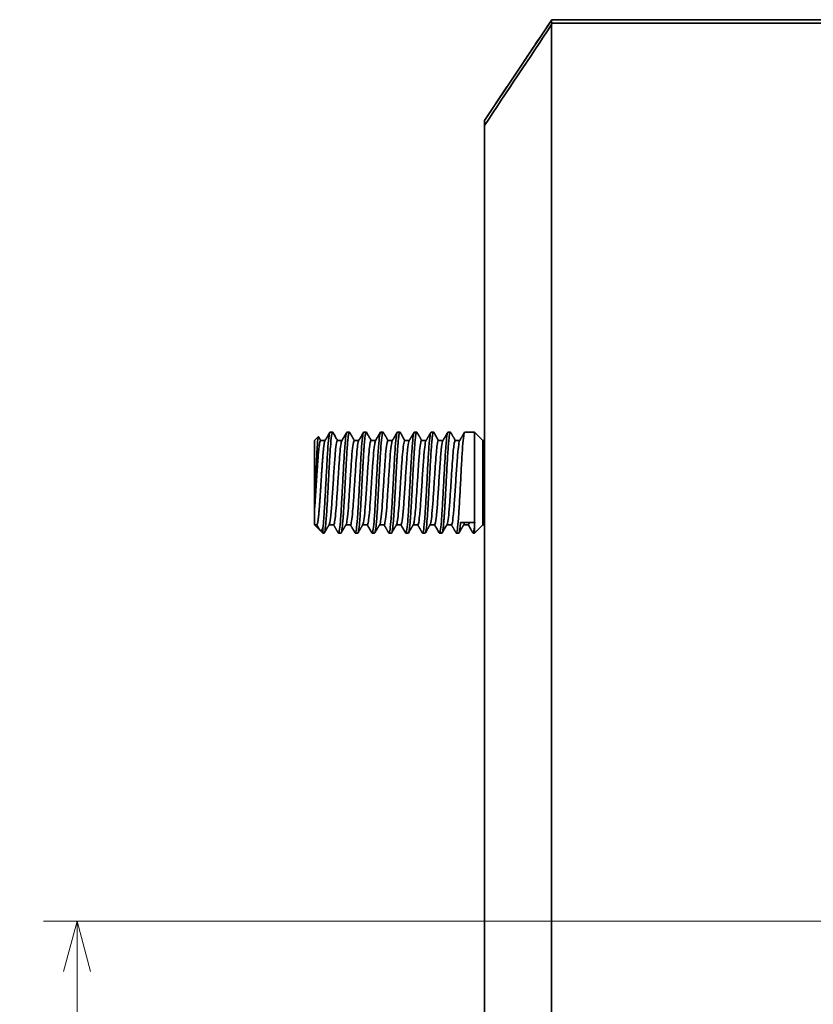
# Model space of a CAD drawing. Header units: millimetres. Extents: x 31 to 1647, y 187 to 975.
# Tile 16 of 151: x 31 to 78, y 673 to 731. Entities that reach past the tile are written whole.
import ezdxf

# ---------------------------------------------------------------- set-up
doc = ezdxf.new("R2010")
doc.units = ezdxf.units.MM
doc.layers.add('1', color=7, linetype='Continuous', true_color=0xffffff)
doc.styles.add('kanji2', font='simplex.shx', dxfattribs={"bigfont": 'bigfont.shx'})
doc.dimstyles.get("Standard").update_dxf_attribs({"dimtxt": 0.18, "dimasz": 0.18, "dimexe": 0.18, "dimexo": 0.0625, "dimgap": 0.09, "dimtad": 0, "dimtih": 1, "dimtoh": 1, "dimdec": 4, "dimzin": 0, "dimdsep": 46, "dimtxsty": 'Standard', "dimcen": 0.09, "dimadec": 0, "dimazin": 0, "dimtfac": 1, "dimtdec": 4, "dimtofl": 0, "dimtmove": 0, "dimatfit": 3, "dimfxl": 1, "dimtolj": 1, "dimtzin": 0, "dimarcsym": 0})

# ---------------------------------------------------------------- blocks, each defined once
blk = doc.blocks.new('_U22')
at = {"layer": '1', "color": 146, "lineweight": 13}
for p, q in [((80.322633, 677.824238), (32.118824, 677.824238)), ((34.118824, 677.824238), (33.314977, 674.824235)), ((34.118824, 677.824238), (34.118824, 441.824238)), ((34.118824, 677.824238), (34.922672, 674.824241)), ((34.118824, 441.824238), (33.314977, 444.824235)), ((34.118824, 441.824238), (34.922672, 444.824241)), ((80.322633, 441.824238), (32.118824, 441.824238))]:
    blk.add_line(p, q, dxfattribs=at)
at = {"layer": '1', "color": 146, "linetype": 'Continuous', "lineweight": 13, "insert": (34.646332, 556.097028), "char_height": 3, "attachment_point": 7, "rotation": 90, "line_spacing_factor": 0.63253, "style": 'kanji2'}
blk.add_mtext('\\W0.8720;236', dxfattribs=at)
blk = doc.blocks.new('_Open')
at = {"color": 0, "linetype": 'ByBlock', "lineweight": -2}
for p, q in [((-1, 0.166667), (0, 0)), ((-1, -0.166667), (0, 0)), ((0, 0), (-1, 0))]:
    blk.add_line(p, q, dxfattribs=at)

msp = doc.modelspace()

# ---------------------------------------------------------------- linework, layer by layer
at = {"layer": '1', "color": 18, "linetype": 'Continuous', "lineweight": 35}
for p, q in [((58.3226, 725.3642), (62.316, 731.3542)), ((62.3126, 660.4181), (62.3126, 731.0621)), ((62.316, 731.3542), (62.32, 731.3542)), ((120.3226, 731.1542), (62.3177, 731.1542)), ((62.32, 731.3542), (120.3226, 731.3542)), ((58.3226, 725.3642), (59.6517, 727.3578)), ((58.3226, 725.0804), (58.3226, 725.3642)), ((58.3226, 725.0804), (58.3226, 671.4935)), ((48.4519, 706.5935), (48.2226, 706.3642)), ((48.2226, 706.3642), (48.2226, 702.249)), ((48.8521, 706.3642), (48.5845, 706.3642)), ((49.2955, 706.8642), (49.1496, 706.8642)), ((49.8521, 706.3642), (49.5844, 706.3642)), ((50.2959, 706.8642), (50.1494, 706.8642)), ((50.8521, 706.3642), (50.5844, 706.3642)), ((51.2956, 706.8642), (51.1496, 706.8642)), ((51.8521, 706.3642), (51.5846, 706.3642)), ((52.2961, 706.8642), (52.1495, 706.8642)), ((52.8521, 706.3642), (52.5843, 706.3642)), ((53.2954, 706.8642), (53.1495, 706.8642)), ((53.8521, 706.3642), (53.5846, 706.3642)), ((54.2959, 706.8642), (54.1495, 706.8642)), ((54.8521, 706.3642), (54.5844, 706.3642)), ((55.2957, 706.8642), (55.1495, 706.8642)), ((55.8521, 706.3642), (55.5844, 706.3642)), ((56.2958, 706.8642), (56.1495, 706.8642)), ((56.8521, 706.3642), (56.5848, 706.3642)), ((57.7226, 706.8642), (57.1496, 706.8642)), ((58.2226, 706.3642), (57.7226, 706.8642)), ((57.7226, 706.8642), (57.7226, 701.4948)), ((58.3232, 706.3642), (58.2226, 706.3642)), ((58.2226, 706.3642), (58.2226, 703.8642)), ((58.2226, 703.8642), (58.2226, 701.3642)), ((48.2226, 701.3642), (48.2226, 702.249)), ((48.2226, 701.3642), (48.3608, 701.3642)), ((48.2226, 701.3642), (48.5495, 701.0373)), ((48.7226, 701.1753), (48.7226, 700.8642)), ((49.0932, 701.3642), (49.3609, 701.3642)), ((50.0932, 701.3642), (50.3608, 701.3642)), ((51.0932, 701.3642), (51.3608, 701.3642)), ((52.0931, 701.3642), (52.3608, 701.3642)), ((53.0932, 701.3642), (53.3608, 701.3642)), ((54.0932, 701.3642), (54.3609, 701.3642)), ((55.0931, 701.3642), (55.3608, 701.3642)), ((56.0931, 701.3642), (56.3609, 701.3642)), ((56.9008, 701.4948), (57.7226, 701.4948)), ((57.0931, 701.3642), (57.3608, 701.3642)), ((57.7226, 701.4948), (57.7429, 701.5108)), ((57.7226, 700.8642), (58.2226, 701.3642)), ((57.7226, 701.1753), (57.7226, 700.8642)), ((58.2226, 701.3642), (58.3232, 701.3642)), ((48.5495, 701.0373), (48.7226, 700.8642)), ((48.7226, 700.8642), (48.7958, 700.8642)), ((49.6495, 700.8642), (49.7958, 700.8642)), ((50.6495, 700.8642), (50.7957, 700.8642)), ((51.6495, 700.8642), (51.7958, 700.8642)), ((52.6495, 700.8642), (52.7957, 700.8642)), ((53.6495, 700.8642), (53.7958, 700.8642)), ((54.6495, 700.8642), (54.7958, 700.8642)), ((55.6495, 700.8642), (55.7957, 700.8642)), ((56.6495, 700.8642), (56.7958, 700.8642)), ((57.6495, 700.8642), (57.7226, 700.8642))]:
    msp.add_line(p, q, dxfattribs=at)
for centre, major_axis, start_param, end_param in [((62.8606, 731.2517), (0.5638, 0), 2.8533903, 3.4153641), ((62.9256, 731.3492), (0.4423, 0.6635), 2.2476249, 2.3833305)]:
    msp.add_ellipse(centre, major_axis=major_axis, ratio=0.639602, start_param=start_param, end_param=end_param, dxfattribs=at)
for points, degree in [([(58.3226, 725.0804), (59.6526, 727.0743), (60.9826, 729.0682), (62.3126, 731.0621)], 3), ([(54.1348, 706.8514), (53.989, 706.5999), (53.843, 706.3486)], 2), ([(55.135, 706.8518), (54.9893, 706.6004), (54.8433, 706.3491)], 2), ([(56.1347, 706.8513), (55.989, 706.5999), (55.843, 706.3485)], 2), ([(48.3608, 701.3642), (48.5495, 701.0373)], 1), ([(48.8104, 700.877), (48.9562, 701.1285), (49.1022, 701.3799)], 2), ([(49.3521, 701.3642), (49.4935, 701.1208), (49.6347, 700.8772)], 2), ([(49.8104, 700.877), (49.9562, 701.1285), (50.1022, 701.3798)], 2), ([(50.8106, 700.8772), (50.9563, 701.1285), (51.1021, 701.3797)], 2), ([(51.8103, 700.8768), (51.956, 701.128), (52.1018, 701.3791)], 2), ([(52.8105, 700.8771), (52.9562, 701.1285), (53.1021, 701.3797)], 2), ([(53.8104, 700.8769), (53.9561, 701.1283), (54.1021, 701.3796)], 2), ([(57.7226, 701.1753), (57.7294, 701.2705), (57.7362, 701.3832), (57.7429, 701.5108)], 3)]:
    msp.add_open_spline(points, degree=degree, dxfattribs=at)
for points, knots in [([(61.9412, 730.7921), (61.9459, 730.7992), (61.9817, 730.8528), (62.0459, 730.9492), (62.1366, 731.0852), (62.2008, 731.1814), (62.2318, 731.2281), (62.2373, 731.2362)], [0, 0, 0, 0, 0.0447411, 0.3416301, 0.6385191, 0.9354081, 1, 1, 1, 1]), ([(62.2667, 731.2804), (62.275, 731.2928), (62.2926, 731.3193), (62.3081, 731.3424), (62.316, 731.3542)], [0, 0, 0, 0, 0.443931, 1, 1, 1, 1]), ([(60.4856, 728.6087), (60.5477, 728.7019), (60.6805, 728.9011), (60.9027, 729.2344), (61.1221, 729.5634), (61.3166, 729.8552), (61.4797, 730.0999), (61.5722, 730.2385), (61.6132, 730.3001)], [0, 0, 0, 0, 0.1662951, 0.3362683, 0.5062414, 0.6762145, 0.8461876, 1, 1, 1, 1]), ([(48.4621, 706.59), (48.4604, 706.5929), (48.4587, 706.5947), (48.4518, 706.5971), (48.4466, 706.5879), (48.431, 706.5279), (48.4205, 706.4451), (48.3997, 706.2023), (48.3893, 706.0425), (48.3737, 705.7583), (48.3685, 705.6561), (48.358, 705.4393), (48.3528, 705.3248), (48.3424, 705.0866), (48.3372, 704.9628), (48.3268, 704.709), (48.3164, 704.4487), (48.306, 704.1824), (48.2955, 703.9162), (48.2903, 703.7832), (48.2747, 703.389), (48.2643, 703.1329), (48.2435, 702.6581), (48.233, 702.4394), (48.2226, 702.249)], [0, 0, 0, 0, 0.0212072, 0.0212072, 0.08646, 0.08646, 0.2169657, 0.2169657, 0.3474715, 0.3474715, 0.4127243, 0.4127243, 0.4779772, 0.4779772, 0.54323, 0.54323, 0.6084829, 0.6737357, 0.6737357, 0.7389886, 0.7389886, 0.8694943, 0.8694943, 1, 1, 1, 1]), ([(48.5845, 706.3642), (48.5804, 706.3643), (48.5705, 706.3583), (48.5548, 706.3258), (48.5373, 706.2601), (48.5198, 706.1655), (48.5023, 706.0432), (48.4849, 705.8946), (48.4674, 705.7215), (48.4499, 705.5261), (48.4324, 705.3106), (48.4149, 705.0777), (48.3974, 704.8302), (48.38, 704.571), (48.3625, 704.3033), (48.345, 704.0304), (48.3275, 703.7554), (48.31, 703.4817), (48.2926, 703.2127), (48.2751, 702.9514), (48.2576, 702.7015), (48.2401, 702.4642), (48.2285, 702.3208), (48.2226, 702.249)], [0, 0, 0, 0, 0.0338585, 0.0821656, 0.1304727, 0.1787797, 0.2270868, 0.2753939, 0.323701, 0.372008, 0.4203151, 0.4686222, 0.5169292, 0.5652363, 0.6135434, 0.6618505, 0.7101575, 0.7584646, 0.8067717, 0.8550788, 0.9033858, 0.9516929, 1, 1, 1, 1]), ([(48.3608, 701.3642), (48.3637, 701.365), (48.3696, 701.3665), (48.3784, 701.3784), (48.3873, 701.3974), (48.3961, 701.4242), (48.4049, 701.4584), (48.4137, 701.5001), (48.4226, 701.549), (48.4314, 701.605), (48.4402, 701.6679), (48.449, 701.7376), (48.4579, 701.8138), (48.4667, 701.8964), (48.4755, 701.9849), (48.4843, 702.0793), (48.4931, 702.1791), (48.502, 702.2842), (48.5108, 702.394), (48.5196, 702.5084), (48.5284, 702.627), (48.5373, 702.7493), (48.5461, 702.8751), (48.5549, 703.0039), (48.5637, 703.1354), (48.5726, 703.2691), (48.5814, 703.4046), (48.5902, 703.5416), (48.599, 703.6795), (48.6079, 703.818), (48.6167, 703.9567), (48.6255, 704.095), (48.6343, 704.2327), (48.6432, 704.3692), (48.652, 704.5042), (48.6608, 704.6372), (48.6696, 704.7678), (48.6784, 704.8957), (48.6873, 705.0203), (48.6961, 705.1415), (48.7049, 705.2587), (48.7137, 705.3716), (48.7226, 705.4799), (48.7314, 705.5832), (48.7402, 705.6813), (48.749, 705.7737), (48.7579, 705.8603), (48.7667, 705.9408), (48.7755, 706.0148), (48.7843, 706.0823), (48.7932, 706.143), (48.802, 706.1966), (48.8108, 706.2431), (48.8196, 706.2823), (48.8285, 706.314), (48.8364, 706.3358), (48.8414, 706.3458), (48.8434, 706.3494)], [0, 0, 0, 0, 0.0182824, 0.0365647, 0.0548471, 0.0731295, 0.0914119, 0.1096942, 0.1279766, 0.146259, 0.1645414, 0.1828237, 0.2011061, 0.2193885, 0.2376709, 0.2559532, 0.2742356, 0.292518, 0.3108004, 0.3290827, 0.3473651, 0.3656475, 0.3839299, 0.4022123, 0.4204946, 0.438777, 0.4570594, 0.4753418, 0.4936241, 0.5119065, 0.5301889, 0.5484713, 0.5667536, 0.585036, 0.6033184, 0.6216008, 0.6398832, 0.6581655, 0.6764479, 0.6947303, 0.7130127, 0.731295, 0.7495774, 0.7678598, 0.7861422, 0.8044246, 0.8227069, 0.8409893, 0.8592717, 0.8775541, 0.8958364, 0.9141188, 0.9324012, 0.9506836, 0.968966, 0.9872483, 1, 1, 1, 1]), ([(48.5931, 706.3642), (48.5882, 706.3727), (48.5759, 706.394), (48.557, 706.4265), (48.5374, 706.4602), (48.5206, 706.4891), (48.5066, 706.5132), (48.4954, 706.5326), (48.487, 706.5471), (48.4813, 706.5569), (48.477, 706.5643), (48.4718, 706.5732), (48.4668, 706.582), (48.463, 706.5883), (48.4621, 706.59)], [0, 0, 0, 0, 0.1121954, 0.282827, 0.4322076, 0.5603305, 0.6671899, 0.7527809, 0.8170993, 0.8601422, 0.883688, 0.915092, 0.9784778, 1, 1, 1, 1]), ([(48.7226, 701.1753), (48.7399, 701.32), (48.7781, 701.7442), (48.837, 702.6863), (48.8995, 703.8642), (48.962, 705.0422), (49.0245, 706.0408), (49.087, 706.7081), (49.1287, 706.8644), (49.1495, 706.8643), (49.1496, 706.8643)], [0, 0, 0, 0, 0.121508, 0.2678995, 0.414291, 0.5606825, 0.707074, 0.8534655, 0.9998569, 1, 1, 1, 1]), ([(49.3103, 706.8517), (49.3061, 706.859), (49.3019, 706.8631), (49.2764, 706.869), (49.2551, 706.792), (49.2125, 706.4873), (49.1912, 706.2593), (49.1486, 705.6885), (49.1273, 705.3457), (49.0847, 704.5997), (49.0634, 704.1965), (49.0314, 703.5946), (49.0208, 703.3944), (48.9995, 703.0029), (48.9888, 702.8117), (48.9676, 702.4459), (48.9569, 702.2714), (48.9356, 701.9458), (48.925, 701.7948), (48.9037, 701.5228), (48.893, 701.4016), (48.8717, 701.1937), (48.8611, 701.1069), (48.8398, 700.9719), (48.8238, 700.8992), (48.8078, 700.8712), (48.8003, 700.8651), (48.7981, 700.8642), (48.7959, 700.8642)], [0, 0, 0, 0, 0.0245902, 0.0245902, 0.1487829, 0.1487829, 0.2729757, 0.2729757, 0.3971684, 0.3971684, 0.5213612, 0.5213612, 0.5834575, 0.5834575, 0.6455539, 0.6455539, 0.7076503, 0.7076503, 0.7697466, 0.7697466, 0.831843, 0.831843, 0.8939394, 0.8939394, 0.9560358, 0.987084, 0.987084, 1, 1, 1, 1]), ([(49.1347, 706.8513), (49.1258, 706.8359), (49.1065, 706.8026), (49.0761, 706.7501), (49.0427, 706.6925), (49.0069, 706.6309), (48.9689, 706.5653), (48.9285, 706.4958), (48.8863, 706.4232), (48.8576, 706.3737), (48.8431, 706.3487)], [0, 0, 0, 0, 0.0919095, 0.1986272, 0.3132625, 0.4358108, 0.5662674, 0.7046273, 0.850885, 1, 1, 1, 1]), ([(49.5845, 706.364), (49.5726, 706.364), (49.5368, 706.3017), (49.4773, 705.8855), (49.4059, 704.986), (49.3345, 703.8642), (49.263, 702.7425), (49.1916, 701.8429), (49.1379, 701.4676), (49.108, 701.3898), (49.1019, 701.3794)], [0, 0, 0, 0, 0.0741034, 0.2221172, 0.3701309, 0.5181447, 0.6661585, 0.8141723, 0.9621861, 1, 1, 1, 1]), ([(49.5931, 706.3642), (49.573, 706.3989), (49.5286, 706.4754), (49.4593, 706.5949), (49.3852, 706.7225), (49.3354, 706.8083), (49.3106, 706.8512)], [0, 0, 0, 0, 0.2137182, 0.4713426, 0.7359285, 1, 1, 1, 1]), ([(49.361, 701.3643), (49.3757, 701.3646), (49.4099, 701.4395), (49.4638, 701.8233), (49.5226, 702.5179), (49.5815, 703.3943), (49.6403, 704.3342), (49.6991, 705.2106), (49.7579, 705.9052), (49.806, 706.248), (49.8345, 706.3339), (49.8435, 706.3492)], [0, 0, 0, 0, 0.0911574, 0.2130798, 0.3350023, 0.4569247, 0.5788472, 0.7007696, 0.8226921, 0.9446145, 1, 1, 1, 1]), ([(49.635, 700.8767), (49.6398, 700.8684), (49.6655, 700.846), (49.712, 701.0204), (49.7745, 701.6876), (49.837, 702.6863), (49.8995, 703.8642), (49.962, 705.0422), (50.0245, 706.0408), (50.087, 706.7081), (50.1287, 706.8644), (50.1495, 706.8643), (50.1496, 706.8643)], [0, 0, 0, 0, 0.0281831, 0.1496492, 0.2711154, 0.3925815, 0.5140476, 0.6355137, 0.7569799, 0.878446, 0.9999121, 1, 1, 1, 1]), ([(50.3103, 706.8516), (50.3029, 706.8645), (50.2954, 706.8676), (50.2773, 706.8509), (50.2614, 706.8057), (50.2454, 706.7169), (50.2347, 706.6482), (50.2294, 706.609), (50.2134, 706.4779), (50.1975, 706.3195), (50.1815, 706.1252), (50.1708, 705.9882), (50.1655, 705.916), (50.1496, 705.6894), (50.1336, 705.4428), (50.1176, 705.1739), (50.107, 704.9905), (50.1016, 704.8967), (50.0857, 704.6107), (50.0697, 704.3151), (50.0537, 704.0144), (50.0431, 703.8137), (50.0377, 703.7133), (50.0218, 703.4133), (50.0058, 703.1158), (49.9898, 702.831), (49.9792, 702.6449), (49.9738, 702.5539), (49.9579, 702.2876), (49.9419, 702.0354), (49.9259, 701.8119), (49.9153, 701.6701), (49.8993, 701.4682), (49.8833, 701.3014), (49.8674, 701.1613), (49.862, 701.1191), (49.8514, 701.0441), (49.8354, 700.9458), (49.8194, 700.8908), (49.8045, 700.8676), (49.8001, 700.8642), (49.7958, 700.8642)], [0, 0, 0, 0, 0.0434567, 0.0434567, 0.1055376, 0.1365781, 0.1365781, 0.1676186, 0.1676186, 0.2296995, 0.26074, 0.26074, 0.2917805, 0.2917805, 0.3538614, 0.3849019, 0.3849019, 0.4159424, 0.4159424, 0.4780233, 0.5090638, 0.5090638, 0.5401043, 0.5401043, 0.6021852, 0.6332257, 0.6332257, 0.6642662, 0.6642662, 0.7263472, 0.7573876, 0.7573876, 0.7884281, 0.8505091, 0.8505091, 0.8815495, 0.8815495, 0.91259, 0.974671, 0.974671, 1, 1, 1, 1]), ([(50.1349, 706.8515), (50.129, 706.8413), (50.1174, 706.8214), (50.1011, 706.7933), (50.0868, 706.7687), (50.0752, 706.7487), (50.0663, 706.7332), (50.0588, 706.7204), (50.0513, 706.7075), (50.0423, 706.6918), (50.0298, 706.6704), (50.0136, 706.6423), (49.993, 706.6069), (49.9691, 706.5658), (49.942, 706.5189), (49.9115, 706.4664), (49.8781, 706.409), (49.855, 706.3692), (49.8431, 706.3487)], [0, 0, 0, 0, 0.0607696, 0.1188721, 0.1678045, 0.2075685, 0.2381651, 0.2598723, 0.2841938, 0.3152478, 0.3530337, 0.4121527, 0.4826207, 0.5644339, 0.6575883, 0.762079, 0.8779009, 1, 1, 1, 1]), ([(50.5845, 706.3641), (50.5789, 706.3642), (50.5511, 706.3418), (50.5011, 706.0935), (50.4344, 705.3773), (50.3677, 704.3994), (50.301, 703.329), (50.2344, 702.3512), (50.168, 701.6378), (50.1238, 701.417), (50.1018, 701.3793)], [0, 0, 0, 0, 0.0347011, 0.1728359, 0.3109708, 0.4491056, 0.5872403, 0.7253751, 0.8635099, 1, 1, 1, 1]), ([(50.5931, 706.3642), (50.5857, 706.3771), (50.5685, 706.4066), (50.5428, 706.4509), (50.5173, 706.4949), (50.4953, 706.5328), (50.4769, 706.5645), (50.4621, 706.59), (50.4509, 706.6093), (50.4436, 706.6218), (50.4392, 706.6294), (50.4359, 706.6351), (50.4315, 706.6426), (50.4253, 706.6533), (50.4172, 706.6673), (50.4064, 706.686), (50.3925, 706.7099), (50.3753, 706.7395), (50.3555, 706.7738), (50.3336, 706.8116), (50.3183, 706.8379), (50.3106, 706.8512)], [0, 0, 0, 0, 0.0789515, 0.1821504, 0.2726418, 0.3504206, 0.4154823, 0.4678232, 0.5074402, 0.534331, 0.5451874, 0.5541591, 0.5695013, 0.5915052, 0.6201715, 0.6555008, 0.706692, 0.7674807, 0.8378688, 0.9178585, 1, 1, 1, 1]), ([(50.3608, 701.3644), (50.367, 701.3643), (50.3944, 701.3891), (50.4427, 701.6304), (50.5054, 702.2877), (50.5667, 703.1648), (50.6268, 704.1223), (50.6857, 705.0234), (50.7432, 705.7526), (50.7956, 706.1964), (50.8289, 706.3244), (50.8434, 706.3493)], [0, 0, 0, 0, 0.038067, 0.1704235, 0.3001745, 0.427318, 0.551852, 0.6737745, 0.7930834, 0.909777, 1, 1, 1, 1]), ([(50.6351, 700.8765), (50.6399, 700.8683), (50.6656, 700.8462), (50.712, 701.0204), (50.7745, 701.6876), (50.837, 702.6863), (50.8995, 703.8642), (50.962, 705.0422), (51.0245, 706.0408), (51.087, 706.7081), (51.1287, 706.8643), (51.1495, 706.8643), (51.1495, 706.8643)], [0, 0, 0, 0, 0.0279483, 0.1494476, 0.2709469, 0.3924462, 0.5139456, 0.6354449, 0.7569442, 0.8784436, 0.9999429, 1, 1, 1, 1]), ([(51.3103, 706.8518), (51.3049, 706.861), (51.2996, 706.8651), (51.289, 706.8633), (51.273, 706.8452), (51.257, 706.7822), (51.241, 706.6904), (51.2357, 706.655), (51.2251, 706.5749), (51.2091, 706.4406), (51.1931, 706.267), (51.1771, 706.0705), (51.1718, 706.0012), (51.1612, 705.8555), (51.1452, 705.6264), (51.1292, 705.3698), (51.1133, 705.0997), (51.1079, 705.0075), (51.0973, 704.8195), (51.0813, 704.532), (51.0653, 704.2331), (51.0494, 703.9325), (51.044, 703.8321), (51.0334, 703.6316), (51.0174, 703.3315), (51.0014, 703.0378), (50.9801, 702.66), (50.9695, 702.4781), (50.9482, 702.135), (50.9376, 701.9739), (50.9163, 701.6792), (50.9056, 701.5457), (50.8843, 701.3114), (50.8737, 701.2106), (50.8524, 701.0458), (50.8417, 700.9821), (50.8204, 700.8938), (50.8098, 700.8691), (50.798, 700.8644), (50.7969, 700.8642), (50.7958, 700.8642)], [0, 0, 0, 0, 0.0310482, 0.0310482, 0.0620964, 0.1241927, 0.1241927, 0.1552409, 0.1552409, 0.1862891, 0.2483855, 0.2483855, 0.2794337, 0.2794337, 0.3104819, 0.3725782, 0.3725782, 0.4036264, 0.4036264, 0.4346746, 0.496771, 0.496771, 0.5278192, 0.5278192, 0.5588674, 0.6209637, 0.6209637, 0.6830601, 0.6830601, 0.7451565, 0.7451565, 0.8072529, 0.8072529, 0.8693492, 0.8693492, 0.9314456, 0.9314456, 0.993542, 0.993542, 1, 1, 1, 1]), ([(51.1347, 706.8512), (51.1258, 706.8359), (51.1065, 706.8026), (51.0761, 706.7501), (51.0426, 706.6925), (51.0069, 706.6309), (50.9688, 706.5653), (50.9285, 706.4958), (50.8864, 706.4232), (50.8577, 706.3738), (50.8432, 706.3488)], [0, 0, 0, 0, 0.0918894, 0.1986807, 0.3133773, 0.4359751, 0.5664699, 0.7048574, 0.8511333, 1, 1, 1, 1]), ([(51.5846, 706.3642), (51.5756, 706.3642), (51.5496, 706.3299), (51.5056, 706.1031), (51.4515, 705.5744), (51.3945, 704.8042), (51.3345, 703.8642), (51.2717, 702.8762), (51.206, 702.0028), (51.1491, 701.5221), (51.1141, 701.4003), (51.102, 701.3795)], [0, 0, 0, 0, 0.0558682, 0.1621307, 0.2743773, 0.3925988, 0.5167853, 0.6469264, 0.7830113, 0.9250287, 1, 1, 1, 1]), ([(51.5931, 706.3642), (51.5781, 706.3901), (51.5454, 706.4465), (51.4959, 706.5318), (51.4454, 706.6187), (51.3975, 706.7013), (51.3528, 706.7784), (51.3241, 706.8279), (51.3105, 706.8514)], [0, 0, 0, 0, 0.1594998, 0.3469682, 0.5254648, 0.694981, 0.8555086, 1, 1, 1, 1]), ([(51.3609, 701.3642), (51.3817, 701.3643), (51.4234, 701.4945), (51.4859, 702.0504), (51.5484, 702.8826), (51.6109, 703.8642), (51.6734, 704.8459), (51.7359, 705.678), (51.7926, 706.1828), (51.8285, 706.3236), (51.8436, 706.3494)], [0, 0, 0, 0, 0.1294156, 0.2589016, 0.3883875, 0.5178735, 0.6473594, 0.7768453, 0.9063312, 1, 1, 1, 1]), ([(51.6351, 700.8765), (51.6399, 700.8683), (51.6655, 700.8462), (51.712, 701.0204), (51.7745, 701.6876), (51.837, 702.6863), (51.8995, 703.8642), (51.962, 705.0422), (52.0245, 706.0408), (52.087, 706.7081), (52.1287, 706.8643), (52.1495, 706.8643), (52.1495, 706.8643)], [0, 0, 0, 0, 0.0279791, 0.1494784, 0.2709777, 0.392477, 0.5139764, 0.6354757, 0.756975, 0.8784744, 0.9999737, 1, 1, 1, 1]), ([(52.3103, 706.8517), (52.3071, 706.8573), (52.3038, 706.8611), (52.2899, 706.8691), (52.2793, 706.8548), (52.258, 706.7867), (52.2473, 706.7329), (52.2154, 706.5147), (52.1941, 706.293), (52.1515, 705.7328), (52.1302, 705.3941), (52.0876, 704.6537), (52.0663, 704.252), (52.0237, 703.4492), (52.0024, 703.0481), (51.9598, 702.3106), (51.9385, 701.974), (51.9066, 701.5579), (51.8959, 701.4338), (51.8746, 701.2196), (51.864, 701.1295), (51.8427, 700.9875), (51.832, 700.9355), (51.8129, 700.8774), (51.8044, 700.8643), (51.7958, 700.8642)], [0, 0, 0, 0, 0.0188773, 0.0188773, 0.0809737, 0.0809737, 0.14307, 0.14307, 0.2672628, 0.2672628, 0.3914555, 0.3914555, 0.5156483, 0.5156483, 0.639841, 0.639841, 0.7640338, 0.7640338, 0.8261302, 0.8261302, 0.8882265, 0.8882265, 0.9503229, 0.9503229, 1, 1, 1, 1]), ([(52.1347, 706.8513), (52.1173, 706.8212), (52.0825, 706.7612), (52.0309, 706.6723), (51.9807, 706.5857), (51.9325, 706.5027), (51.8869, 706.4241), (51.8573, 706.3731), (51.8431, 706.3486)], [0, 0, 0, 0, 0.1792448, 0.3584269, 0.5305815, 0.6957116, 0.8538201, 1, 1, 1, 1]), ([(52.5843, 706.3641), (52.5787, 706.3642), (52.5509, 706.3417), (52.5009, 706.0935), (52.4342, 705.3773), (52.3676, 704.3994), (52.3009, 703.329), (52.2342, 702.3512), (52.1678, 701.6376), (52.1237, 701.4169), (52.1017, 701.3792)], [0, 0, 0, 0, 0.0346224, 0.1727573, 0.3108922, 0.449027, 0.5871617, 0.7252964, 0.863431, 1, 1, 1, 1]), ([(52.5931, 706.3642), (52.5857, 706.377), (52.5684, 706.4068), (52.5423, 706.4518), (52.5158, 706.4974), (52.4924, 706.5377), (52.4722, 706.5725), (52.4551, 706.602), (52.4411, 706.6262), (52.431, 706.6436), (52.4241, 706.6554), (52.4199, 706.6627), (52.416, 706.6694), (52.4113, 706.6775), (52.405, 706.6885), (52.396, 706.704), (52.3841, 706.7245), (52.369, 706.7505), (52.3512, 706.7811), (52.3315, 706.8152), (52.3176, 706.8391), (52.3106, 706.8512)], [0, 0, 0, 0, 0.0788118, 0.1835475, 0.2772508, 0.3599172, 0.4315427, 0.4921239, 0.5416576, 0.5801414, 0.5996574, 0.6142612, 0.6252001, 0.6411235, 0.6636864, 0.692889, 0.7366978, 0.7900702, 0.853008, 0.9255131, 1, 1, 1, 1]), ([(52.3609, 701.3644), (52.3664, 701.3643), (52.3942, 701.3869), (52.4442, 701.6349), (52.5108, 702.3512), (52.5775, 703.329), (52.6442, 704.3994), (52.7108, 705.3773), (52.7773, 706.0913), (52.8215, 706.312), (52.8435, 706.3495)], [0, 0, 0, 0, 0.0344526, 0.172571, 0.3106893, 0.4488076, 0.586926, 0.7250443, 0.8631626, 1, 1, 1, 1]), ([(52.6351, 700.8766), (52.6399, 700.8683), (52.6655, 700.8462), (52.712, 701.0204), (52.7745, 701.6876), (52.837, 702.6863), (52.8995, 703.8642), (52.962, 705.0422), (53.0245, 706.0408), (53.087, 706.7081), (53.1287, 706.8645), (53.1496, 706.8643), (53.1496, 706.8643)], [0, 0, 0, 0, 0.0280022, 0.1494683, 0.2709345, 0.3924006, 0.5138667, 0.6353328, 0.756799, 0.8782651, 0.9997312, 1, 1, 1, 1]), ([(53.3102, 706.8519), (53.3038, 706.8629), (53.2973, 706.8667), (53.2803, 706.8568), (53.2696, 706.8304), (53.2483, 706.7385), (53.2377, 706.6731), (53.2164, 706.5049), (53.2057, 706.4025), (53.1844, 706.1652), (53.1738, 706.0304), (53.1525, 705.7332), (53.1365, 705.4899), (53.1205, 705.2235), (53.1099, 705.0416), (53.1046, 704.9485), (53.0886, 704.6643), (53.0726, 704.37), (53.0566, 704.0696), (53.046, 703.8691), (53.0407, 703.7686), (53.0247, 703.4682), (53.0087, 703.1697), (52.9927, 702.8831), (52.9821, 702.6957), (52.9768, 702.6039), (52.9608, 702.335), (52.9448, 702.0798), (52.9288, 701.8526), (52.9182, 701.7082), (52.9129, 701.6395), (52.8969, 701.4451), (52.8809, 701.2737), (52.865, 701.1419), (52.8543, 701.0635), (52.849, 701.029), (52.833, 700.9398), (52.817, 700.8795), (52.8011, 700.8641), (52.7957, 700.8641)], [0, 0, 0, 0, 0.0375062, 0.0375062, 0.0996026, 0.0996026, 0.161699, 0.161699, 0.2237953, 0.2237953, 0.2858917, 0.2858917, 0.3479881, 0.3790363, 0.3790363, 0.4100845, 0.4100845, 0.4721808, 0.503229, 0.503229, 0.5342772, 0.5342772, 0.5963736, 0.6274218, 0.6274218, 0.6584699, 0.6584699, 0.7205663, 0.7516145, 0.7516145, 0.7826627, 0.7826627, 0.8447591, 0.8758073, 0.8758073, 0.9068554, 0.9068554, 0.9689518, 1, 1, 1, 1]), ([(53.1347, 706.8512), (53.1173, 706.8212), (53.0825, 706.7612), (53.0309, 706.6723), (52.9807, 706.5858), (52.9326, 706.5028), (52.887, 706.4242), (52.8574, 706.3733), (52.8432, 706.349)], [0, 0, 0, 0, 0.1792533, 0.3585282, 0.5307901, 0.6960412, 0.8542835, 1, 1, 1, 1]), ([(53.5846, 706.3642), (53.5699, 706.3641), (53.5356, 706.2893), (53.4817, 705.9052), (53.4229, 705.2106), (53.3641, 704.3342), (53.3052, 703.3943), (53.2464, 702.5179), (53.1876, 701.8233), (53.1394, 701.4803), (53.1108, 701.3944), (53.1019, 701.3791)], [0, 0, 0, 0, 0.0913916, 0.2132596, 0.3351277, 0.4569959, 0.5788641, 0.7007323, 0.8226006, 0.9444689, 1, 1, 1, 1]), ([(53.5931, 706.3642), (53.5816, 706.3841), (53.5559, 706.4284), (53.5167, 706.4959), (53.4764, 706.5654), (53.4383, 706.631), (53.4026, 706.6926), (53.3692, 706.7502), (53.3387, 706.8026), (53.3195, 706.8359), (53.3106, 706.8512)], [0, 0, 0, 0, 0.1221387, 0.2730811, 0.415875, 0.5505152, 0.6769965, 0.7953142, 0.9054637, 1, 1, 1, 1]), ([(53.3608, 701.3645), (53.3727, 701.3645), (53.4084, 701.4269), (53.4679, 701.8429), (53.5394, 702.7425), (53.6108, 703.8642), (53.6822, 704.986), (53.7537, 705.8855), (53.8073, 706.2607), (53.8372, 706.3385), (53.8433, 706.3489)], [0, 0, 0, 0, 0.0740686, 0.2221111, 0.3701536, 0.5181961, 0.6662386, 0.8142811, 0.9623237, 1, 1, 1, 1]), ([(53.6349, 700.8768), (53.6398, 700.8684), (53.6655, 700.846), (53.712, 701.0204), (53.7745, 701.6876), (53.837, 702.6863), (53.8995, 703.8642), (53.962, 705.0422), (54.0245, 706.0408), (54.087, 706.708), (54.1287, 706.8643), (54.1495, 706.8643)], [0, 0, 0, 0, 0.0283063, 0.1497724, 0.2712386, 0.3927047, 0.5141708, 0.6356369, 0.7571031, 0.8785692, 1, 1, 1, 1]), ([(54.3101, 706.852), (54.3058, 706.8594), (54.3015, 706.8635), (54.2919, 706.8652), (54.2866, 706.861), (54.2706, 706.8335), (54.2546, 706.7759), (54.2386, 706.6749), (54.228, 706.5982), (54.212, 706.469), (54.196, 706.2999), (54.1801, 706.1076), (54.1747, 706.0397), (54.1641, 705.8966), (54.1481, 705.6712), (54.1321, 705.4175), (54.1162, 705.15), (54.1108, 705.0585), (54.1002, 704.8718), (54.0842, 704.5861), (54.0683, 704.2881), (54.0523, 703.9879), (54.047, 703.8874), (54.0363, 703.6868), (54.0203, 703.3862), (54.0044, 703.0913), (53.9884, 702.8061), (53.9831, 702.7127), (53.9724, 702.53), (53.9564, 702.2623), (53.9405, 702.0173), (53.9245, 701.7926), (53.9192, 701.721), (53.9085, 701.5854), (53.8926, 701.3932), (53.8766, 701.2371), (53.8553, 701.0656), (53.8446, 700.9983), (53.8233, 700.9028), (53.8127, 700.8745), (53.7999, 700.8649), (53.7978, 700.8641), (53.7956, 700.8641)], [0, 0, 0, 0, 0.0250869, 0.0250869, 0.0561351, 0.0561351, 0.1182315, 0.1492797, 0.1492797, 0.1803279, 0.2424242, 0.2424242, 0.2734724, 0.2734724, 0.3045206, 0.366617, 0.366617, 0.3976652, 0.3976652, 0.4287134, 0.4908097, 0.4908097, 0.5218579, 0.5218579, 0.5529061, 0.6150025, 0.6150025, 0.6460507, 0.6460507, 0.6770989, 0.7391952, 0.7391952, 0.7702434, 0.7702434, 0.8012916, 0.863388, 0.863388, 0.9254844, 0.9254844, 0.9875807, 0.9875807, 1, 1, 1, 1]), ([(54.5844, 706.364), (54.5729, 706.364), (54.5401, 706.3087), (54.487, 705.9634), (54.4258, 705.2549), (54.3676, 704.3923), (54.3121, 703.5088), (54.2596, 702.7117), (54.2098, 702.074), (54.163, 701.6325), (54.1272, 701.4385), (54.1071, 701.3883), (54.1017, 701.379)], [0, 0, 0, 0, 0.0710542, 0.2033788, 0.3298843, 0.4505604, 0.5653976, 0.6743867, 0.7775189, 0.8747862, 0.9661806, 1, 1, 1, 1]), ([(54.5931, 706.3642), (54.5859, 706.3768), (54.5688, 706.4061), (54.543, 706.4507), (54.5165, 706.4963), (54.4929, 706.5369), (54.4722, 706.5725), (54.4544, 706.6032), (54.4395, 706.6289), (54.4282, 706.6484), (54.42, 706.6625), (54.4144, 706.6722), (54.4091, 706.6813), (54.4029, 706.6919), (54.3948, 706.7059), (54.3838, 706.725), (54.3695, 706.7496), (54.3518, 706.7801), (54.3318, 706.8147), (54.3177, 706.839), (54.3104, 706.8514)], [0, 0, 0, 0, 0.0770524, 0.1808329, 0.2744093, 0.3577777, 0.4309342, 0.4938756, 0.5465988, 0.5891015, 0.6141709, 0.6335406, 0.6488926, 0.6701265, 0.6988607, 0.7350959, 0.7874326, 0.8501915, 0.9233746, 1, 1, 1, 1]), ([(54.3608, 701.3645), (54.3727, 701.3644), (54.4085, 701.4266), (54.468, 701.8429), (54.5395, 702.7425), (54.6109, 703.8642), (54.6823, 704.986), (54.7537, 705.8855), (54.8074, 706.2608), (54.8373, 706.3386), (54.8434, 706.349)], [0, 0, 0, 0, 0.074264, 0.2222628, 0.3702615, 0.5182603, 0.666259, 0.8142577, 0.9622564, 1, 1, 1, 1]), ([(54.6349, 700.8768), (54.6398, 700.8684), (54.6655, 700.8459), (54.712, 701.0204), (54.7745, 701.6876), (54.837, 702.6863), (54.8995, 703.8642), (54.962, 705.0422), (55.0245, 706.0408), (55.087, 706.708), (55.1287, 706.8642), (55.1495, 706.8643)], [0, 0, 0, 0, 0.0283371, 0.1498032, 0.2712694, 0.3927355, 0.5142016, 0.6356677, 0.7571339, 0.8786, 1, 1, 1, 1]), ([(55.3101, 706.852), (55.3079, 706.8558), (55.3057, 706.8587), (55.2928, 706.8706), (55.2822, 706.8601), (55.2609, 706.7993), (55.2503, 706.749), (55.229, 706.6106), (55.2183, 706.5221), (55.197, 706.3111), (55.1864, 706.1885), (55.1651, 705.9138), (55.1544, 705.7615), (55.1331, 705.4338), (55.1225, 705.2584), (55.0905, 704.7075), (55.0692, 704.3073), (55.0266, 703.5045), (55.0053, 703.102), (54.9627, 702.3587), (54.9414, 702.018), (54.8988, 701.4524), (54.8776, 701.2275), (54.8361, 700.9373), (54.8159, 700.8641), (54.7957, 700.8641)], [0, 0, 0, 0, 0.012916, 0.012916, 0.0750124, 0.0750124, 0.1371088, 0.1371088, 0.1992052, 0.1992052, 0.2613015, 0.2613015, 0.3233979, 0.3233979, 0.3854943, 0.3854943, 0.509687, 0.509687, 0.6338798, 0.6338798, 0.7580725, 0.7580725, 0.8822653, 0.8822653, 1, 1, 1, 1]), ([(55.5844, 706.3642), (55.5821, 706.3642), (55.5653, 706.3584), (55.533, 706.267), (55.4863, 705.9358), (55.4362, 705.3829), (55.3827, 704.6266), (55.3259, 703.7271), (55.2656, 702.7905), (55.202, 701.9639), (55.147, 701.5131), (55.1132, 701.3989), (55.1018, 701.3793)], [0, 0, 0, 0, 0.014203, 0.1042567, 0.2012745, 0.3052453, 0.4161577, 0.5339991, 0.6587564, 0.7904156, 0.9289619, 1, 1, 1, 1]), ([(55.5931, 706.3642), (55.5816, 706.3841), (55.5559, 706.4284), (55.5167, 706.4959), (55.4763, 706.5654), (55.4383, 706.631), (55.4026, 706.6926), (55.3691, 706.7502), (55.3387, 706.8027), (55.3194, 706.836), (55.3105, 706.8514)], [0, 0, 0, 0, 0.1220955, 0.2729849, 0.4157263, 0.5503143, 0.6767436, 0.7950093, 0.9051068, 1, 1, 1, 1]), ([(55.3607, 701.3645), (55.3726, 701.3644), (55.4083, 701.4267), (55.4679, 701.8429), (55.5393, 702.7425), (55.6107, 703.8642), (55.6822, 704.986), (55.7536, 705.8855), (55.8073, 706.2609), (55.8372, 706.3387), (55.8433, 706.349)], [0, 0, 0, 0, 0.074184, 0.2221828, 0.3701815, 0.5181802, 0.666179, 0.8141778, 0.9621766, 1, 1, 1, 1]), ([(55.6349, 700.8769), (55.6398, 700.8684), (55.6655, 700.8459), (55.712, 701.0204), (55.7745, 701.6876), (55.837, 702.6863), (55.8995, 703.8642), (55.962, 705.0422), (56.0245, 706.0408), (56.087, 706.7079), (56.1286, 706.8642), (56.1495, 706.8643)], [0, 0, 0, 0, 0.0283679, 0.149834, 0.2713002, 0.3927663, 0.5142324, 0.6356985, 0.7571647, 0.8786308, 1, 1, 1, 1]), ([(56.3102, 706.8519), (56.3047, 706.8613), (56.2993, 706.8654), (56.2832, 706.8618), (56.2725, 706.839), (56.2512, 706.7543), (56.2406, 706.6924), (56.2193, 706.5311), (56.2086, 706.4318), (56.1873, 706.2005), (56.1767, 706.0685), (56.1554, 705.7764), (56.1447, 705.6163), (56.1234, 705.2752), (56.1128, 705.0941), (56.0915, 704.7176), (56.0808, 704.5223), (56.0596, 704.1256), (56.0489, 703.9242), (56.0276, 703.5232), (56.0116, 703.2239), (55.9957, 702.9356), (55.985, 702.7469), (55.9797, 702.6543), (55.9637, 702.383), (55.9477, 702.1249), (55.9318, 701.894), (55.9211, 701.747), (55.9158, 701.677), (55.8998, 701.4784), (55.8838, 701.3025), (55.8679, 701.1657), (55.8572, 701.0839), (55.8519, 701.0476), (55.8359, 700.9531), (55.82, 700.8874), (55.804, 700.8665), (55.7976, 700.8643), (55.7966, 700.8641), (55.7956, 700.8641)], [0, 0, 0, 0, 0.0317854, 0.0317854, 0.0938664, 0.0938664, 0.1559474, 0.1559474, 0.2180283, 0.2180283, 0.2801093, 0.2801093, 0.3421902, 0.3421902, 0.4042712, 0.4042712, 0.4663521, 0.4663521, 0.5284331, 0.5284331, 0.590514, 0.6215545, 0.6215545, 0.652595, 0.652595, 0.7146759, 0.7457164, 0.7457164, 0.7767569, 0.7767569, 0.8388378, 0.8698783, 0.8698783, 0.9009188, 0.9009188, 0.9629998, 0.9940402, 0.9940402, 1, 1, 1, 1]), ([(56.5848, 706.3642), (56.5735, 706.3642), (56.5473, 706.3203), (56.5052, 706.0889), (56.4576, 705.6346), (56.4073, 704.9829), (56.3543, 704.1754), (56.2986, 703.2887), (56.2402, 702.4321), (56.1792, 701.7381), (56.1328, 701.4497), (56.1068, 701.3873), (56.1021, 701.3792)], [0, 0, 0, 0, 0.0701535, 0.1634213, 0.2622124, 0.3665199, 0.4763363, 0.5916539, 0.7124645, 0.8387597, 0.9705304, 1, 1, 1, 1]), ([(56.5931, 706.3642), (56.5844, 706.3793), (56.5644, 706.4138), (56.5342, 706.4658), (56.5036, 706.5185), (56.4761, 706.5659), (56.4517, 706.6079), (56.4303, 706.6447), (56.4131, 706.6744), (56.3996, 706.6978), (56.3893, 706.7154), (56.3807, 706.7303), (56.3725, 706.7444), (56.3621, 706.7624), (56.3479, 706.7869), (56.3299, 706.8178), (56.317, 706.8402), (56.3102, 706.8519)], [0, 0, 0, 0, 0.092957, 0.2119227, 0.3199999, 0.4171836, 0.5034693, 0.5788528, 0.6433305, 0.6862521, 0.7224672, 0.7519748, 0.777619, 0.8096424, 0.8626193, 0.9281194, 1, 1, 1, 1]), ([(56.3608, 701.3645), (56.3727, 701.3645), (56.4085, 701.4268), (56.468, 701.8429), (56.5395, 702.7425), (56.6109, 703.8642), (56.6823, 704.986), (56.7537, 705.8855), (56.8075, 706.261), (56.8374, 706.3387), (56.8435, 706.3491)], [0, 0, 0, 0, 0.0741063, 0.2221051, 0.3701039, 0.5181027, 0.6661015, 0.8141002, 0.962099, 1, 1, 1, 1]), ([(56.6349, 700.8769), (56.6398, 700.8684), (56.6655, 700.8459), (56.712, 701.0204), (56.7745, 701.6876), (56.837, 702.6863), (56.8995, 703.8642), (56.962, 705.0422), (57.0245, 706.0408), (57.087, 706.7078), (57.1286, 706.8641), (57.1494, 706.8643)], [0, 0, 0, 0, 0.0283987, 0.1498648, 0.271331, 0.3927971, 0.5142632, 0.6357293, 0.7571955, 0.8786616, 1, 1, 1, 1]), ([(57.1347, 706.8512), (57.1215, 706.8284), (57.0955, 706.7837), (57.058, 706.719), (57.0233, 706.6592), (56.9921, 706.6053), (56.9643, 706.5575), (56.941, 706.5173), (56.9217, 706.4841), (56.9063, 706.4575), (56.8928, 706.4342), (56.8803, 706.4127), (56.8677, 706.3911), (56.8554, 706.3699), (56.8473, 706.3559), (56.8435, 706.3493)], [0, 0, 0, 0, 0.1361748, 0.2673966, 0.3866275, 0.4938728, 0.589137, 0.6724241, 0.734283, 0.7873471, 0.8316667, 0.8732284, 0.9161765, 0.9605107, 1, 1, 1, 1]), ([(48.5495, 701.0373), (48.5784, 701.0085), (48.6072, 701.0048), (48.6505, 701.0388), (48.6649, 701.0567), (48.6938, 701.1059), (48.7082, 701.1373), (48.7226, 701.1753)], [0, 0, 0, 0, 0.5, 0.5, 0.75, 0.75, 1, 1, 1, 1]), ([(50.3521, 701.3642), (50.3537, 701.3616), (50.3598, 701.3509), (50.3704, 701.3328), (50.3833, 701.3106), (50.3956, 701.2893), (50.4086, 701.267), (50.4234, 701.2414), (50.4421, 701.2093), (50.4649, 701.1699), (50.4923, 701.1228), (50.5233, 701.0694), (50.5579, 701.0097), (50.5955, 700.9449), (50.6216, 700.8999), (50.6349, 700.8769)], [0, 0, 0, 0, 0.0161595, 0.0656578, 0.111426, 0.1534633, 0.1965365, 0.2488751, 0.3106251, 0.3945645, 0.4913206, 0.6008976, 0.7233005, 0.8585349, 1, 1, 1, 1]), ([(51.3521, 701.3642), (51.3582, 701.3537), (51.3747, 701.3253), (51.4024, 701.2777), (51.4358, 701.2201), (51.4716, 701.1585), (51.5096, 701.0929), (51.5499, 701.0234), (51.592, 700.9509), (51.6206, 700.9016), (51.635, 700.8768)], [0, 0, 0, 0, 0.0648387, 0.1748867, 0.2930753, 0.4194076, 0.5538868, 0.6965162, 0.8472994, 1, 1, 1, 1]), ([(52.3521, 701.3642), (52.3557, 701.358), (52.3656, 701.3411), (52.3807, 701.315), (52.3966, 701.2877), (52.4097, 701.2651), (52.42, 701.2473), (52.4276, 701.2342), (52.433, 701.225), (52.4368, 701.2183), (52.44, 701.2129), (52.4433, 701.2073), (52.4472, 701.2005), (52.4538, 701.1891), (52.4639, 701.1717), (52.4782, 701.147), (52.4961, 701.1163), (52.5174, 701.0795), (52.5423, 701.0366), (52.5706, 700.9877), (52.6018, 700.9339), (52.6236, 700.8964), (52.6347, 700.8772)], [0, 0, 0, 0, 0.0384466, 0.10428, 0.1603869, 0.2067645, 0.2434108, 0.2703238, 0.2875414, 0.3000418, 0.3112937, 0.3213603, 0.3344288, 0.3530219, 0.3912711, 0.4419532, 0.5050706, 0.5806257, 0.668622, 0.7690634, 0.8819543, 1, 1, 1, 1]), ([(53.3521, 701.3642), (53.3582, 701.3537), (53.3747, 701.3253), (53.4024, 701.2777), (53.4358, 701.2201), (53.4716, 701.1585), (53.5096, 701.0929), (53.55, 701.0234), (53.5919, 700.951), (53.6204, 700.9019), (53.6347, 700.8772)], [0, 0, 0, 0, 0.0649138, 0.1750563, 0.2933474, 0.4197901, 0.5543876, 0.6971433, 0.848061, 1, 1, 1, 1]), ([(54.3521, 701.3642), (54.3571, 701.3557), (54.3696, 701.3342), (54.3887, 701.3012), (54.4087, 701.2669), (54.4259, 701.2372), (54.4398, 701.2133), (54.4506, 701.1946), (54.4587, 701.1806), (54.465, 701.1699), (54.4693, 701.1623), (54.4727, 701.1566), (54.477, 701.149), (54.4843, 701.1365), (54.4955, 701.1172), (54.5103, 701.0918), (54.5286, 701.0601), (54.5506, 701.0223), (54.5761, 700.9783), (54.6046, 700.9291), (54.6246, 700.8947), (54.6349, 700.8769)], [0, 0, 0, 0, 0.0525483, 0.1325705, 0.2029993, 0.2638316, 0.3150649, 0.3504249, 0.3791162, 0.4011379, 0.4164891, 0.4254605, 0.4363026, 0.4631434, 0.5026785, 0.5549095, 0.6198387, 0.697469, 0.7878037, 0.890847, 1, 1, 1, 1]), ([(54.8108, 700.8776), (54.8239, 700.9002), (54.8498, 700.9448), (54.8872, 701.0094), (54.9219, 701.0693), (54.9532, 701.1231), (54.9809, 701.1709), (55.0042, 701.2111), (55.0235, 701.2443), (55.039, 701.2709), (55.0524, 701.2942), (55.065, 701.3157), (55.0775, 701.3373), (55.0899, 701.3587), (55.0982, 701.373), (55.1022, 701.3798)], [0, 0, 0, 0, 0.1352535, 0.2663999, 0.3855611, 0.4927425, 0.5879486, 0.6711835, 0.7330023, 0.7860307, 0.8303188, 0.8718508, 0.9147696, 0.9590748, 1, 1, 1, 1]), ([(55.3521, 701.3642), (55.3674, 701.3379), (55.4006, 701.2808), (55.4506, 701.1946), (55.5012, 701.1074), (55.549, 701.0251), (55.5932, 700.9488), (55.6215, 700.9), (55.6349, 700.8769)], [0, 0, 0, 0, 0.1623011, 0.3515131, 0.5305588, 0.6994285, 0.8581133, 1, 1, 1, 1]), ([(55.8107, 700.8774), (55.8249, 700.902), (55.8534, 700.951), (55.8953, 701.0233), (55.9356, 701.0928), (55.9736, 701.1584), (56.0094, 701.22), (56.0428, 701.2776), (56.0735, 701.3304), (56.093, 701.364), (56.1022, 701.3798)], [0, 0, 0, 0, 0.1467414, 0.2930534, 0.4314553, 0.5619507, 0.6845427, 0.7992344, 0.9060286, 1, 1, 1, 1]), ([(56.3521, 701.3642), (56.3594, 701.3518), (56.3764, 701.3224), (56.4023, 701.2779), (56.4287, 701.2323), (56.4523, 701.1917), (56.473, 701.156), (56.4908, 701.1254), (56.5057, 701.0997), (56.517, 701.0802), (56.5252, 701.066), (56.5308, 701.0563), (56.5361, 701.0472), (56.5423, 701.0366), (56.5504, 701.0226), (56.5614, 701.0036), (56.5757, 700.979), (56.5934, 700.9484), (56.6136, 700.9137), (56.6278, 700.8892), (56.6351, 700.8766)], [0, 0, 0, 0, 0.076835, 0.1805163, 0.2740033, 0.3572921, 0.4303787, 0.4932599, 0.5459327, 0.5883948, 0.6134403, 0.6327915, 0.6481288, 0.6693424, 0.6980491, 0.7342497, 0.7865364, 0.8492352, 0.9223484, 1, 1, 1, 1]), ([(56.9008, 701.4948), (56.8901, 701.3717), (56.8795, 701.2645), (56.8635, 701.1308), (56.8582, 701.0908), (56.8476, 701.0203), (56.8316, 700.9288), (56.8156, 700.8809), (56.8018, 700.8658), (56.7987, 700.8641), (56.7956, 700.8641)], [0, 0, 0, 0, 0.3037667, 0.3037667, 0.4556501, 0.4556501, 0.6075334, 0.9113001, 0.9113001, 1, 1, 1, 1]), ([(56.8106, 700.8774), (56.8221, 700.8972), (56.8449, 700.9364), (56.8778, 700.9932), (56.9083, 701.0459), (56.9358, 701.0932), (56.9602, 701.1353), (56.9815, 701.172), (56.9988, 701.2017), (57.0123, 701.225), (57.0225, 701.2426), (57.0312, 701.2575), (57.0394, 701.2717), (57.0498, 701.2897), (57.0641, 701.3142), (57.082, 701.3451), (57.095, 701.3674), (57.1018, 701.3791)], [0, 0, 0, 0, 0.1187585, 0.2343396, 0.3393199, 0.4337038, 0.5174949, 0.5906964, 0.653311, 0.6949988, 0.7301818, 0.7588609, 0.7838026, 0.8149643, 0.86653, 0.9302934, 1, 1, 1, 1]), ([(57.1358, 701.4944), (57.1329, 701.48), (57.1271, 701.4532), (57.1183, 701.42), (57.1097, 701.3952), (57.1041, 701.3835), (57.1015, 701.379)], [0, 0, 0, 0, 0.2519477, 0.5109359, 0.7699239, 1, 1, 1, 1]), ([(57.3521, 701.3642), (57.3636, 701.3444), (57.3893, 701.3001), (57.4285, 701.2327), (57.4689, 701.1631), (57.5069, 701.0976), (57.5427, 701.036), (57.5761, 700.9784), (57.6066, 700.9258), (57.6259, 700.8924), (57.6349, 700.8769)], [0, 0, 0, 0, 0.1218987, 0.2727333, 0.415425, 0.5499686, 0.676359, 0.7945914, 0.9046611, 1, 1, 1, 1]), ([(57.3607, 701.3642), (57.3662, 701.3642), (57.3776, 701.3733), (57.3948, 701.4161), (57.4066, 701.4653), (57.4125, 701.4946)], [0, 0, 0, 0, 0.3177314, 0.6607424, 1, 1, 1, 1]), ([(57.6349, 700.8769), (57.6398, 700.8684), (57.6655, 700.8459), (57.6947, 700.9556), (57.7191, 701.1457), (57.7226, 701.1753)], [0, 0, 0, 0, 0.1667045, 0.8789554, 1, 1, 1, 1])]:
    msp.add_open_spline(points, degree=3, knots=knots, dxfattribs=at)

# ---------------------------------------------------------------- dimensions: what is measured, and where the dimension line sits
at = {"layer": '1', "color": 146, "linetype": 'Continuous', "lineweight": 13}
dim = msp.add_linear_dim(base=(34.1188, 441.8242), p1=(80.3226, 677.8242), p2=(80.3226, 441.8242), angle=90, dimstyle='Standard', override={"dimtxt": 3, "dimasz": 3, "dimexe": 2, "dimexo": 0, "dimgap": 0.6, "dimtad": 1, "dimtih": 0, "dimtoh": 0, "dimdec": 3, "dimlfac": 1, "dimzin": 8, "dimdsep": 46, "dimlunit": 2, "dimtxsty": 'kanji2', "dimblk1": 'Open', "dimblk2": 'Open', "dimsah": 1, "dimse1": 0, "dimse2": 0, "dimsd1": 0, "dimsd2": 0, "dimclrd": 146, "dimclre": 146, "dimclrt": 146, "dimtol": 0, "dimtm": -0.1, "dimtfac": 0.833333, "dimtdec": 2, "dimtofl": 1, "dimtmove": 0, "dimtzin": 8, "dimlwd": 13, "dimlwe": 13}, dxfattribs=at)
dim.commit()
dim.dimension.update_dxf_attribs({"geometry": '_U22', "text_midpoint": (34.1188, 559.8242), "dimtype": 160})

doc.saveas('drawing.dxf')
